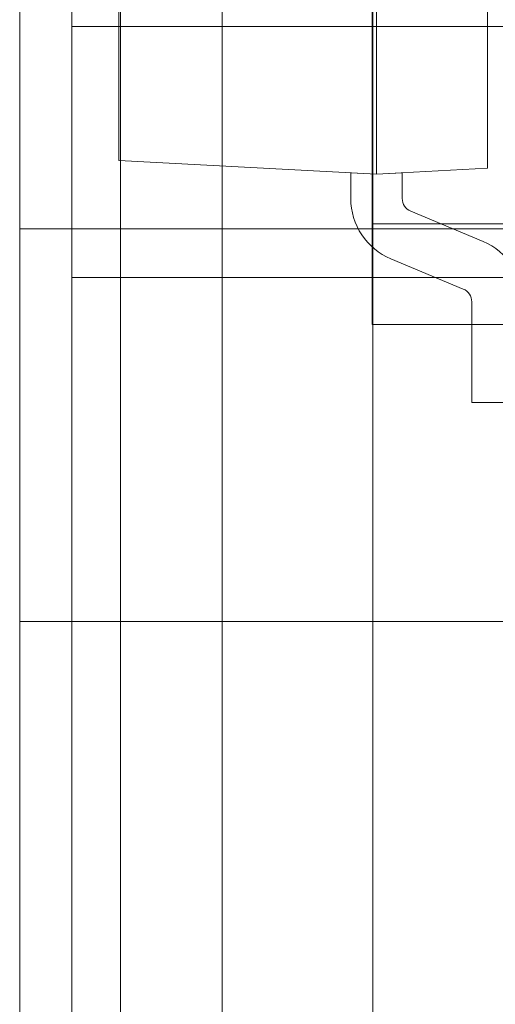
# Model space of a CAD drawing. Header units: inches. Extents: x 1 to 109, y 1 to 85.
# Tile 175 of 256: x 87.2711 to 87.3104, y 16.7837 to 16.8651. Entities that reach past the tile are written whole.
import ezdxf

# ---------------------------------------------------------------- set-up
doc = ezdxf.new("R2010")
doc.units = ezdxf.units.IN
doc.header["$MEASUREMENT"] = 0

msp = doc.modelspace()

# ---------------------------------------------------------------- linework, layer by layer
at = {"color": 7, "linetype": 'Continuous', "lineweight": 15, "ltscale": 5}
for p, q in [((87.28781472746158, 16.3892802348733), (87.28781472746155, 17.15307944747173)), ((87.30026797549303, 17.1530794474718), (87.30026797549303, 16.38928023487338)), ((87.300267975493, 17.12817295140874), (87.30026797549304, 16.41418673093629)), ((87.27536147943, 17.06341606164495), (87.27536147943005, 16.47894362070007)), ((87.300267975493, 17.06341606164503), (87.300267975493, 16.47894362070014)), ((87.30022122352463, 16.89827170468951), (87.30022122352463, 16.84827170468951)), ((87.30058211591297, 16.85237745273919), (87.30058211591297, 16.89502837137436)), ((87.30976846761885, 16.89454693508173), (87.30976846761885, 16.85285888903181)), ((87.27925665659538, 16.85349507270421), (87.27925665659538, 16.89391075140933)), ((87.27105455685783, 16.77327170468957), (87.27105455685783, 16.88993837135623)), ((87.27938789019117, 16.88993837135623), (87.27938789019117, 16.77327170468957)), ((87.3832883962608, 16.8645792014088), (87.27536147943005, 16.8645792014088)), ((87.3832883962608, 16.86457920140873), (87.27536147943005, 16.86457920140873)), ((87.27536147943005, 16.8645792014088), (87.27536147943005, 16.84382378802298)), ((87.27536147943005, 16.86457920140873), (87.27536147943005, 16.84382378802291)), ((87.27925665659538, 16.85349507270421), (87.30058211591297, 16.85237745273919)), ((87.30976846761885, 16.85285888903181), (87.30058211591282, 16.85237745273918)), ((87.30058211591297, 16.85237745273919), (87.29844956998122, 16.85248921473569)), ((87.29844956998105, 16.85035785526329), (87.29844956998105, 16.85248921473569)), ((87.30058211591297, 16.85237745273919), (87.30271466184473, 16.85248921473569)), ((87.30271466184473, 16.8503578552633), (87.30271466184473, 16.85248921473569)), ((87.30939586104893, 16.84680013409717), (87.30342004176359, 16.84929841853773)), ((87.30022122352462, 16.84827170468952), (87.31272122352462, 16.84827170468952)), ((87.30022122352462, 16.83993837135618), (87.30022122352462, 16.84827170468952)), ((87.27105455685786, 16.8478550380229), (87.41688789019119, 16.84785503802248)), ((87.27105455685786, 16.8478550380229), (87.27105455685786, 16.8153550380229)), ((87.30775075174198, 16.84286508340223), (87.30177493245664, 16.84536336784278)), ((87.27536147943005, 16.84382378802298), (87.3832883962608, 16.84382378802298)), ((87.27536147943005, 16.84382378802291), (87.3832883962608, 16.84382378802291)), ((87.308456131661, 16.84180564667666), (87.308456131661, 16.8334779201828)), ((87.30022122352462, 16.83993837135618), (87.31272122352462, 16.83993837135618)), ((87.308456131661, 16.8334779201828), (87.31272122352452, 16.8334779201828)), ((87.4168878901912, 16.81535503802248), (87.27105455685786, 16.8153550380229))]:
    msp.add_line(p, q, dxfattribs=at)
at = {"color": 7, "linetype": 'Continuous', "lineweight": 15, "ltscale": 25}
for centre, radius, start, end in [((87.15355915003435, 16.66477170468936), 0.9895833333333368, 3.137758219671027, 176.862241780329), ((87.15355915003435, 16.66477170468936), 0.9895833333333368, 3.137758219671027, 176.862241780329), ((87.15355915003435, 16.66477170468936), 0.983750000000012, 3.156382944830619, 176.8436170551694), ((87.15355915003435, 16.66477170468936), 0.983750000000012, 3.156382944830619, 176.8436170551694), ((87.30386295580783, 16.85035785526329), 0.005413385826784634, 180, 247.3118732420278), ((87.30386295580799, 16.8503578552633), 0.005413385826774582, 180, 247.3118732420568), ((87.30386295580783, 16.85035785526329), 0.001148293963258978, 180, 247.3118732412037), ((87.30386295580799, 16.8503578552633), 0.001148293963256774, 180, 247.3118732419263), ((87.30730783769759, 16.84180564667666), 0.005413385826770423, 0, 67.31187324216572), ((87.30730783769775, 16.84180564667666), 0.005413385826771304, 0, 67.31187324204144), ((87.30730783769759, 16.84180564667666), 0.001148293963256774, 0, 67.31187324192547), ((87.30730783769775, 16.84180564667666), 0.001148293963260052, 0, 67.31187324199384)]:
    msp.add_arc(centre, radius, start, end, dxfattribs=at)

doc.saveas('drawing.dxf')
